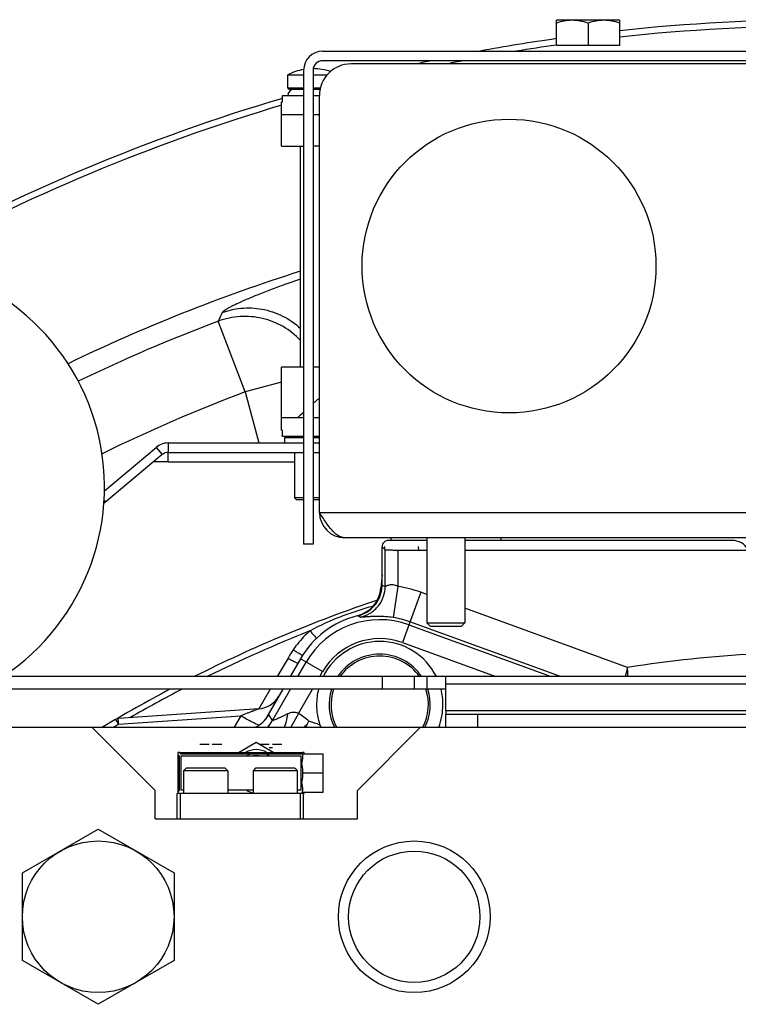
# Model space of a CAD drawing. Extents: x -3199 to 1181, y 8 to 2383.
# Tile 4 of 62: x -3012 to -2898, y 1347 to 1503. Entities that reach past the tile are written whole.
import ezdxf

# ---------------------------------------------------------------- set-up
doc = ezdxf.new("R2010")
doc.units = 0
doc.header["$LTSCALE"] = 65.395
doc.layers.get('0').update_dxf_attribs({"linetype": 'CONTINUOUS'})
doc.layers.add('3_ALL_AXES', color=7, linetype='CONTINUOUS')

msp = doc.modelspace()

# ---------------------------------------------------------------- linework, layer by layer
at = {"color": 6, "linetype": 'CONTINUOUS'}
for p, q in [((-2927.09, 1498.55), (-2927.09, 1502.55)), ((-2917.09, 1502.55), (-2927.09, 1502.55)), ((-2917.09, 1502.55), (-2917.09, 1498.55)), ((-2922.09, 1502.1), (-2922.09, 1498.55)), ((-2964.09, 1497.65), (-2805.09, 1497.65)), ((-2967.09, 1494.65), (-2967.09, 1419.65)), ((-2808.59, 1420.65), (-2960.59, 1420.65)), ((-2953.27, 1420.65), (-2953.29, 1420.22)), ((-2947.59, 1420.65), (-2947.59, 1407.15)), ((-2941.59, 1420.65), (-2941.59, 1407.15)), ((-2935.91, 1420.65), (-2935.89, 1420.22)), ((-2965.59, 1419.65), (-2967.09, 1419.65)), ((-2954.67, 1413.16), (-2954.67, 1419.23)), ((-2947.09, 1406.65), (-2947.59, 1407.15)), ((-2947.59, 1407.15), (-2941.59, 1407.15)), ((-2947.09, 1406.65), (-2942.09, 1406.65)), ((-2942.09, 1406.65), (-2941.59, 1407.15)), ((-2895.56, 1398.66), (-3054.59, 1398.66)), ((-2949.59, 1398.66), (-2949.59, 1396.66)), ((-2944.59, 1396.66), (-3054.59, 1396.66)), ((-2944.59, 1393.23), (-2944.59, 1397.49)), ((-2974.2, 1393.57), (-2996.4, 1392.02)), ((-2963.05, 1394.31), (-2963.05, 1394.22)), ((-2947.05, 1394.14), (-2947.05, 1394.22)), ((-2972.65, 1392.59), (-2972.6, 1392.68)), ((-2944.59, 1390.65), (-2944.59, 1392.65)), ((-2824.59, 1392.65), (-2944.59, 1392.65)), ((-3054.59, 1390.65), (-2714.59, 1390.65)), ((-3000.59, 1390.65), (-2990.59, 1380.65)), ((-2958.59, 1380.65), (-2948.59, 1390.65)), ((-2986.99, 1386.35), (-2986.99, 1380.45)), ((-2986.69, 1386.65), (-2982.81, 1386.65)), ((-2980.77, 1386.65), (-2973.31, 1386.65)), ((-2971.27, 1386.65), (-2967.29, 1386.65)), ((-2967.4, 1386.45), (-2963.99, 1386.45)), ((-2963.99, 1380.35), (-2963.99, 1386.45)), ((-2979.49, 1384.15), (-2985.69, 1384.15)), ((-2974.69, 1384.15), (-2975.09, 1383.75)), ((-2968.49, 1384.15), (-2974.69, 1384.15)), ((-2968.49, 1384.15), (-2968.09, 1383.75)), ((-2986.09, 1383.75), (-2986.09, 1380.15)), ((-2979.09, 1383.75), (-2986.09, 1383.75)), ((-2979.09, 1383.75), (-2979.09, 1380.15)), ((-2975.09, 1383.75), (-2975.09, 1380.15)), ((-2968.09, 1383.75), (-2975.09, 1383.75)), ((-2968.09, 1383.75), (-2968.09, 1380.15)), ((-2963.99, 1383.4), (-2967.19, 1383.4)), ((-2990.59, 1376.15), (-2990.59, 1380.65)), ((-2967.09, 1380.15), (-2987.09, 1380.15)), ((-2986.59, 1376.15), (-2986.59, 1380.15)), ((-2967.59, 1376.15), (-2967.59, 1380.15)), ((-2967.4, 1380.35), (-2963.99, 1380.35)), ((-2967.09, 1376.15), (-2967.09, 1380.15)), ((-2958.59, 1376.15), (-2958.59, 1380.65)), ((-2990.59, 1376.15), (-2958.59, 1376.15)), ((-3011.59, 1367.58), (-2999.59, 1374.5)), ((-2999.59, 1374.5), (-2987.59, 1367.58)), ((-3011.59, 1353.72), (-3011.59, 1367.58)), ((-2987.59, 1367.58), (-2987.59, 1353.72)), ((-2999.59, 1346.79), (-3011.59, 1353.72)), ((-2987.59, 1353.72), (-2999.59, 1346.79))]:
    msp.add_line(p, q, dxfattribs=at)
at = {"color": 2, "linetype": 'CONTINUOUS'}
for p, q in [((-2917.09, 1498.55), (-2927.09, 1498.55)), ((-2805.09, 1496.15), (-2964.09, 1496.15)), ((-2809.59, 1495.65), (-2959.59, 1495.65)), ((-2965.59, 1494.65), (-2965.59, 1419.65)), ((-2964.59, 1424.65), (-2964.59, 1490.65)), ((-2947.59, 1420.22), (-2953.67, 1420.22)), ((-2899.3, 1420.22), (-2941.59, 1420.22)), ((-2954.67, 1419.23), (-2954.19, 1418.75)), ((-2954.27, 1419.28), (-2954.31, 1418.87)), ((-2952.19, 1418.7), (-2947.59, 1418.7)), ((-2948.86, 1418.7), (-2948.91, 1419.28)), ((-2941.59, 1418.7), (-2895.57, 1418.7)), ((-2954.67, 1414.77), (-2954.85, 1412.69)), ((-2967.6, 1401.47), (-2969.23, 1398.66)), ((-2944.59, 1397.49), (-2944.59, 1398.66)), ((-2970.38, 1396.66), (-2973.13, 1391.9)), ((-2996.83, 1391.88), (-2996.38, 1391.11)), ((-2944.59, 1393.23), (-2944.59, 1392.65)), ((-2824.59, 1393.23), (-2944.59, 1393.23)), ((-2983.53, 1387.95), (-2982.04, 1387.95)), ((-2981.54, 1387.95), (-2980.05, 1387.95)), ((-2977.39, 1386.65), (-2974.59, 1388.27)), ((-2974.59, 1388.27), (-2971.79, 1386.65)), ((-2974.03, 1387.95), (-2972.54, 1387.95)), ((-2972.54, 1387.45), (-2972.04, 1387.45)), ((-2972.04, 1387.95), (-2970.55, 1387.95)), ((-2986.99, 1386.65), (-2986.99, 1386.35)), ((-2986.69, 1386.65), (-2986.99, 1386.65)), ((-2986.99, 1386.35), (-2986.76, 1386.11)), ((-2986.76, 1386.11), (-2986.76, 1380.68)), ((-2986.46, 1386.41), (-2986.69, 1386.65)), ((-2967.52, 1386.41), (-2986.46, 1386.41)), ((-2986.46, 1380.68), (-2986.46, 1386.11)), ((-2986.46, 1386.11), (-2967.52, 1386.11)), ((-2982.81, 1386.65), (-2980.77, 1386.65)), ((-2973.31, 1386.65), (-2971.27, 1386.65)), ((-2967.29, 1386.65), (-2967.52, 1386.41)), ((-2967.52, 1386.11), (-2967.52, 1380.68)), ((-2966.99, 1386.65), (-2967.29, 1386.65)), ((-2966.99, 1386.45), (-2966.99, 1386.65)), ((-2986.09, 1383.75), (-2985.69, 1384.15)), ((-2979.49, 1384.15), (-2979.09, 1383.75)), ((-2987.09, 1376.15), (-2987.09, 1380.15)), ((-2986.76, 1380.68), (-2986.99, 1380.45)), ((-2986.99, 1380.45), (-2986.99, 1380.15)), ((-2986.09, 1380.68), (-2986.46, 1380.68)), ((-2975.09, 1380.68), (-2979.09, 1380.68)), ((-2967.52, 1380.68), (-2968.09, 1380.68)), ((-2967.09, 1380.15), (-2966.99, 1380.15)), ((-2966.99, 1380.15), (-2966.99, 1380.35))]:
    msp.add_line(p, q, dxfattribs=at)
at = {"color": 7, "linetype": 'CONTINUOUS'}
for p, q in [((-2969.59, 1491.85), (-2969.59, 1493.9)), ((-2969.39, 1491.65), (-2967.09, 1491.65)), ((-2965.59, 1491.65), (-2964.49, 1491.65)), ((-2970.44, 1489.65), (-2970.44, 1490.65)), ((-2970.44, 1490.65), (-2967.09, 1490.65)), ((-2965.59, 1490.65), (-2964.59, 1490.65)), ((-2970.59, 1489.65), (-2970.44, 1489.65)), ((-2970.59, 1482.65), (-2970.59, 1487.65)), ((-2970.59, 1487.65), (-2967.09, 1487.65)), ((-2965.59, 1487.65), (-2964.59, 1487.65)), ((-2970.59, 1482.65), (-2967.09, 1482.65)), ((-2967.59, 1447.65), (-2967.59, 1482.65)), ((-2964.59, 1482.65), (-2965.59, 1482.65)), ((-2970.59, 1439.65), (-2970.59, 1447.65)), ((-2967.09, 1447.65), (-2970.59, 1447.65)), ((-2964.59, 1447.65), (-2965.59, 1447.65)), ((-2965.59, 1441.87), (-2964.59, 1442.79)), ((-2967.09, 1439.65), (-2970.59, 1439.65)), ((-2964.59, 1439.65), (-2965.59, 1439.65)), ((-2970.59, 1437.65), (-2970.44, 1437.65)), ((-2970.44, 1436.65), (-2970.44, 1437.65)), ((-2967.09, 1436.65), (-2970.44, 1436.65)), ((-2970.09, 1436.45), (-2969.89, 1436.65)), ((-2970.09, 1436.45), (-2970.09, 1435.65)), ((-2967.09, 1436.45), (-2970.09, 1436.45)), ((-2964.59, 1436.65), (-2965.59, 1436.65)), ((-2964.59, 1436.45), (-2965.59, 1436.45)), ((-2988.5, 1432.65), (-2988.5, 1434.15)), ((-2988.5, 1434.15), (-2967.09, 1434.15)), ((-2968.54, 1434.15), (-2968.54, 1426.95)), ((-2965.59, 1434.15), (-2964.59, 1434.15)), ((-2989.46, 1433.8), (-2998.69, 1426.05)), ((-2988.5, 1432.65), (-2990.83, 1432.65)), ((-2998.66, 1426.55), (-2998.43, 1426.27)), ((-2968.24, 1426.65), (-2968.54, 1426.95)), ((-2967.09, 1426.95), (-2968.54, 1426.95)), ((-2967.09, 1426.65), (-2968.24, 1426.65)), ((-2964.59, 1426.95), (-2965.59, 1426.95)), ((-2964.59, 1426.65), (-2965.59, 1426.65))]:
    msp.add_line(p, q, dxfattribs=at)
at = {"color": 9, "linetype": 'CONTINUOUS'}
for p, q in [((-2969.59, 1491.85), (-2967.09, 1491.85)), ((-2965.59, 1491.85), (-2964.44, 1491.85)), ((-2976.36, 1443.72), (-2980.59, 1454.92)), ((-2970.59, 1445.27), (-2976.36, 1443.72)), ((-2976.36, 1443.72), (-2974.19, 1435.65)), ((-2988.5, 1435.65), (-2988.5, 1434.15)), ((-2990.43, 1434.95), (-2989.46, 1433.8)), ((-2988.5, 1432.65), (-2968.54, 1432.65)), ((-2964.59, 1424.65), (-2804.59, 1424.65)), ((-2954.19, 1412.95), (-2954.19, 1418.75)), ((-2952.19, 1418.7), (-2952.19, 1412.95)), ((-2954.85, 1412.69), (-2954.69, 1412.75)), ((-2954.85, 1412.69), (-2954.84, 1412.7)), ((-2954.75, 1412.73), (-2954.69, 1412.75)), ((-2954.67, 1413.16), (-2954.19, 1412.95)), ((-2952.19, 1412.95), (-2952.94, 1408.01)), ((-2948.57, 1412.03), (-2951.47, 1404.04)), ((-2947.59, 1411.67), (-2948.57, 1412.03)), ((-2915.85, 1400.12), (-2941.59, 1409.49)), ((-2958.48, 1408.31), (-2958.1, 1408.07)), ((-2950.45, 1406.86), (-2927.91, 1398.66)), ((-2926.45, 1398.66), (-2950.28, 1407.33)), ((-2951.47, 1404.04), (-2936.67, 1398.66)), ((-2969.56, 1401.58), (-2971.25, 1398.66)), ((-2964.1, 1399.45), (-2967.6, 1401.47)), ((-2968.02, 1398.66), (-2966.69, 1400.95)), ((-2964.55, 1398.66), (-2964.1, 1399.45)), ((-2954.59, 1396.66), (-2954.59, 1398.66)), ((-2947.59, 1398.66), (-2947.59, 1396.66)), ((-2972.4, 1396.66), (-2974.18, 1393.57)), ((-2972.4, 1396.66), (-2974.18, 1393.57)), ((-2972.03, 1391.7), (-2969.17, 1396.66)), ((-2967.92, 1392.82), (-2965.71, 1396.66)), ((-2895.56, 1397.49), (-2944.59, 1397.49)), ((-2996.38, 1391.11), (-2977.04, 1392.46)), ((-2977.04, 1392.46), (-2978.09, 1390.65)), ((-2977.04, 1392.46), (-2978.09, 1390.65)), ((-2972.7, 1392.51), (-2972.6, 1392.68)), ((-2972.03, 1391.7), (-2972.6, 1392.68)), ((-2967.92, 1392.82), (-2969.12, 1390.65)), ((-2939.59, 1392.65), (-2939.59, 1390.65)), ((-2966.48, 1391.21), (-2967.04, 1390.65))]:
    msp.add_line(p, q, dxfattribs=at)
at = {"color": 3, "linetype": 'CONTINUOUS'}
for p, q in [((-2988.5, 1435.65), (-2967.09, 1435.65)), ((-2965.59, 1435.65), (-2964.59, 1435.65)), ((-2998.6, 1428.09), (-2990.43, 1434.95))]:
    msp.add_line(p, q, dxfattribs=at)
at = {"color": 2, "linetype": 'CONTINUOUS'}
msp.add_circle((-2934.59, 1463.65), 23.25, dxfattribs=at)
at = {"color": 6, "linetype": 'CONTINUOUS'}
for centre, radius in [((-2999.59, 1360.65), 12), ((-2949.59, 1360.65), 12), ((-2949.59, 1360.65), 10.4)]:
    msp.add_circle(centre, radius, dxfattribs=at)
at = {"color": 7, "linetype": 'CONTINUOUS'}
for centre, radius, start, end in [((-2884.59, 1200.65), 302, 83.8217, 96.1783), ((-2884.59, 1200.65), 301, 83.8012, 96.1989), ((-2884.59, 1200.65), 302, 98.0901, 100.4249), ((-2884.59, 1200.65), 301, 98.1195, 99.3473), ((-2884.59, 1200.65), 302, 101.8999, 102.349), ((-2884.59, 1200.65), 301, 100.9589, 101.4396), ((-2969.39, 1491.85), 0.2, 180, 270), ((-2968.59, 1490.65), 1, 90, 180), ((-2884.59, 1200.65), 302, 106.5172, 119.1017), ((-2884.59, 1200.65), 301, 106.6025, 118.8336), ((-2884.59, 1200.65), 275, 107.5673, 115.8191), ((-3120.66, 1611.43), 229.77, 311.615, 311.9392), ((-2988.5, 1432.65), 1.5, 90, 130)]:
    msp.add_arc(centre, radius, start, end, dxfattribs=at)
at = {"color": 6, "linetype": 'CONTINUOUS'}
for centre, radius, start, end in [((-2964.09, 1494.65), 3, 90, 180), ((-3034.59, 1428.65), 36, 303.5719, 236.4281), ((-2959.67, 1413.17), 5, 353.0579, 356.516), ((-2959.65, 1413.16), 4.98, 356.5149, 359.9985), ((-2884.59, 1200.65), 221.74, 108.6302, 116.749), ((-2955.05, 1394.22), 14.5, 103.7013, 104.1995), ((-2955.05, 1394.22), 8, 146.3301, 146.3362), ((-2955.05, 1394.22), 8, 33.6638, 33.6716), ((-2884.59, 1200.65), 221.74, 117.8698, 121.0345), ((-2974.48, 1397.56), 4, 274, 330), ((-2977.09, 1395.15), 5.12, 329.3054, 330.0001), ((-2829.57, 1310.56), 158.9, 149.4986, 149.7336), ((-3041.84, 1435.59), 87.46, 329.5027, 329.7947), ((-2955.05, 1394.22), 8, 333.4329, 333.4389)]:
    msp.add_arc(centre, radius, start, end, dxfattribs=at)
at = {"color": 2, "linetype": 'CONTINUOUS'}
for centre, radius, start, end in [((-2964.09, 1494.65), 1.5, 90.0002, 179.9998), ((-2959.59, 1490.65), 5, 90.0001, 179.9999), ((-2960.59, 1424.65), 4, 180, 270), ((-2959.83, 1413.13), 5, 284.1995, 355), ((-2955.05, 1394.22), 14.5, 104.1995, 150), ((-2950.21, 1390.42), 22.34, 146.0575, 150.0214), ((-2955.05, 1394.22), 10, 26.3262, 153.6737), ((-2955.05, 1394.22), 8, 33.6716, 146.3301), ((-2954.99, 1394.22), 10.05, 165.9462, 179.9634), ((-2955.05, 1394.22), 8, 162.2824, 206.5662), ((-2955.05, 1394.22), 8, 333.4389, 17.7181), ((-2955.09, 1394.22), 10.05, 0.0326, 14.0576), ((-2955.05, 1394.22), 10, 180, 198.8155), ((-2955.05, 1394.22), 10, 339.0367, 0.0001), ((-2955.23, 1394.15), 9.8, 198.7806, 200.9653), ((-2974.59, 1383.65), 3.45, 60.4666, 119.5334), ((-2974.29, 1383.39), 3.26, 111.8592, 123.2832), ((-2974.59, 1383.65), 2.5, 80.6605, 99.3395), ((-2974.29, 1383.39), 3.26, 56.7168, 68.1408), ((-2974.28, 1383.42), 3.27, 236.7629, 254.9292), ((-2974.29, 1383.4), 3.25, 254.9854, 255.7416)]:
    msp.add_arc(centre, radius, start, end, dxfattribs=at)
at = {"color": 9, "linetype": 'CONTINUOUS'}
for centre, radius, start, end in [((-2884.59, 1200.65), 271.79, 110.6827, 115.7664), ((-2884.59, 1200.65), 259.82, 110.6827, 116.121), ((-2955.05, 1394.22), 18.94, 70, 81.335), ((-2955.05, 1394.22), 13.45, 70, 150), ((-2955.05, 1394.22), 13.95, 70, 81.335), ((-2884.59, 1200.65), 220.84, 111.6548, 116.2749), ((-2955.05, 1394.22), 10.45, 70, 150), ((-2955.05, 1394.22), 7.7, 35.1601, 144.8402), ((-2884.59, 1200.65), 201.9, 93.1147, 98.9064), ((-2884.59, 1200.65), 220.84, 117.426, 119.8737), ((-2955.05, 1394.22), 7.7, 161.5674, 207.6875), ((-2955.05, 1394.22), 7.7, 332.3125, 18.4327), ((-2884.59, 1200.65), 220.84, 120.41, 120.6419), ((-2976.36, 1394.2), 5, 314.6383, 329.9585), ((-2972.09, 1371.65), 20.78, 68.6142, 73.6948)]:
    msp.add_arc(centre, radius, start, end, dxfattribs=at)
at = {"color": 3, "linetype": 'CONTINUOUS'}
msp.add_arc((-2988.5, 1432.65), 3, 90, 130, dxfattribs=at)
at = {"color": 6, "linetype": 'CONTINUOUS'}
for points, knots in [([(-2924.59, 1502.55), (-2925.01, 1502.55), (-2925.86, 1502.46), (-2926.69, 1502.24), (-2927.09, 1502.1)], [0, 0, 0, 0, 0.498128, 1, 1, 1, 1]), ([(-2922.09, 1502.1), (-2922.49, 1502.24), (-2923.32, 1502.46), (-2924.17, 1502.55), (-2924.59, 1502.55)], [0, 0, 0, 0, 0.501872, 1, 1, 1, 1]), ([(-2919.59, 1502.55), (-2920.01, 1502.55), (-2920.86, 1502.46), (-2921.69, 1502.24), (-2922.09, 1502.1)], [0, 0, 0, 0, 0.498128, 1, 1, 1, 1]), ([(-2917.09, 1502.1), (-2917.49, 1502.24), (-2918.32, 1502.46), (-2919.17, 1502.55), (-2919.59, 1502.55)], [0, 0, 0, 0, 0.501872, 1, 1, 1, 1]), ([(-2960.59, 1420.65), (-2960.76, 1420.65), (-2961.11, 1420.7), (-2961.62, 1420.95), (-2962.12, 1421.33), (-2962.82, 1422.03), (-2963.64, 1423.16), (-2964.26, 1424.13), (-2964.59, 1424.65)], [0, 0, 0, 0, 0.086489, 0.180413, 0.28672, 0.407305, 0.687399, 1, 1, 1, 1]), ([(-2958.48, 1408.31), (-2957.99, 1408.43), (-2957.05, 1408.82), (-2955.87, 1409.8), (-2955.04, 1411.08), (-2954.76, 1412.06), (-2954.7, 1412.56)], [0, 0, 0, 0, 0.250001, 0.500002, 0.750001, 1, 1, 1, 1]), ([(-2974.68, 1390.65), (-2974.26, 1390.86), (-2973.5, 1391.41), (-2972.92, 1392.15), (-2972.69, 1392.53)], [0, 0, 0, 0, 0.510626, 1, 1, 1, 1])]:
    msp.add_open_spline(points, degree=3, knots=knots, dxfattribs=at)
at = {"color": 9, "linetype": 'CONTINUOUS'}
for points, knots in [([(-2967.59, 1461.56), (-2968.41, 1461.29), (-2970, 1460.74), (-2972.29, 1459.91), (-2974.36, 1459.1), (-2976.17, 1458.34), (-2977.49, 1457.75), (-2978.37, 1457.32), (-2978.9, 1457.05), (-2979.32, 1456.81), (-2979.65, 1456.61), (-2979.86, 1456.44), (-2979.97, 1456.33), (-2979.99, 1456.28)], [0, 0, 0, 0, 0.191825, 0.373089, 0.53921, 0.685733, 0.808423, 0.859614, 0.903462, 0.939607, 0.967771, 0.987822, 1, 1, 1, 1]), ([(-2967.59, 1451.86), (-2968.39, 1452.72), (-2970.26, 1454.21), (-2973.58, 1455.53), (-2977.15, 1455.83), (-2979.48, 1455.34), (-2980.59, 1454.92)], [0, 0, 0, 0, 0.250033, 0.500144, 0.750176, 1, 1, 1, 1]), ([(-2979.99, 1456.28), (-2979.03, 1456.64), (-2976.94, 1457.12), (-2973.62, 1456.98), (-2970.35, 1455.89), (-2968.43, 1454.55), (-2967.59, 1453.76)], [0, 0, 0, 0, 0.230407, 0.479652, 0.739672, 1, 1, 1, 1]), ([(-2958.1, 1408.07), (-2957.56, 1408.19), (-2956.48, 1408.63), (-2955.18, 1409.8), (-2954.37, 1411.31), (-2954.19, 1412.42), (-2954.19, 1412.95)], [0, 0, 0, 0, 0.249262, 0.508952, 0.763774, 1, 1, 1, 1]), ([(-2952.19, 1412.95), (-2952.31, 1413.01), (-2952.54, 1413.11), (-2952.9, 1413.19), (-2953.24, 1413.2), (-2953.55, 1413.15), (-2953.79, 1413.07), (-2953.98, 1413), (-2954.1, 1412.95), (-2954.16, 1412.94), (-2954.19, 1412.94), (-2954.19, 1412.95)], [0, 0, 0, 0, 0.185599, 0.365116, 0.531629, 0.679937, 0.806224, 0.905606, 0.971209, 0.989642, 1, 1, 1, 1]), ([(-2956.1, 1409.8), (-2956.97, 1409.58), (-2958.68, 1409.07), (-2962.05, 1407.86), (-2964.51, 1406.76), (-2966.08, 1405.9)], [0, 0, 0, 0, 0.250053, 0.50016, 1, 1, 1, 1]), ([(-2952.94, 1408.01), (-2953.32, 1408.07), (-2954.04, 1408.15), (-2955.07, 1408.2), (-2955.96, 1408.19), (-2956.69, 1408.15), (-2957.2, 1408.11), (-2957.53, 1408.08), (-2957.71, 1408.07), (-2957.86, 1408.06), (-2957.98, 1408.05), (-2958.05, 1408.06), (-2958.09, 1408.06), (-2958.1, 1408.07)], [0, 0, 0, 0, 0.220123, 0.422281, 0.595653, 0.736998, 0.846756, 0.890215, 0.92629, 0.955136, 0.976894, 0.991732, 1, 1, 1, 1]), ([(-2966.08, 1405.9), (-2966.34, 1405.68), (-2967.32, 1404.77), (-2968.18, 1403.73), (-2968.74, 1402.89)], [0, 0, 0, 0, 0.250353, 1, 1, 1, 1]), ([(-2966.08, 1405.9), (-2965.88, 1405.67), (-2965.53, 1405.28), (-2965.18, 1404.9), (-2965.02, 1404.74)], [0, 0, 0, 0, 0.580837, 1, 1, 1, 1]), ([(-2915.85, 1400.12), (-2915.88, 1399.99), (-2916, 1399.51), (-2916.12, 1399.02), (-2916.22, 1398.66)], [0, 0, 0, 0, 0.253594, 1, 1, 1, 1]), ([(-2915.77, 1398.66), (-2915.78, 1398.78), (-2915.8, 1399.26), (-2915.83, 1399.75), (-2915.85, 1400.12)], [0, 0, 0, 0, 0.245245, 1, 1, 1, 1]), ([(-2974.2, 1393.57), (-2974.19, 1393.57), (-2974.34, 1393.5), (-2974.42, 1393.47), (-2974.76, 1393.33), (-2975.11, 1393.2), (-2975.55, 1393.03), (-2976.19, 1392.78), (-2976.7, 1392.59), (-2977.04, 1392.46)], [0, 0, 0, 0, 0.01587, 0.079092, 0.181918, 0.314867, 0.468976, 0.637862, 1, 1, 1, 1]), ([(-2974.17, 1390.95), (-2974.35, 1391.03), (-2974.77, 1391.23), (-2975.73, 1391.72), (-2976.51, 1392.15), (-2977.04, 1392.46)], [0, 0, 0, 0, 0.182253, 0.42845, 1, 1, 1, 1]), ([(-2969.64, 1392.76), (-2969.8, 1392.68), (-2970.11, 1392.53), (-2970.56, 1392.31), (-2970.96, 1392.12), (-2971.32, 1391.96), (-2971.6, 1391.84), (-2971.8, 1391.76), (-2971.92, 1391.72), (-2971.98, 1391.7), (-2972.01, 1391.69), (-2972.03, 1391.7), (-2972.03, 1391.7)], [0, 0, 0, 0, 0.205002, 0.395223, 0.566881, 0.715659, 0.83712, 0.926887, 0.958609, 0.981187, 0.9946, 1, 1, 1, 1]), ([(-2969.64, 1392.76), (-2969.66, 1392.57), (-2969.77, 1391.85), (-2969.95, 1391.15), (-2970.15, 1390.65)], [0, 0, 0, 0, 0.256403, 1, 1, 1, 1]), ([(-2967.92, 1392.82), (-2968.06, 1392.89), (-2968.35, 1392.99), (-2968.94, 1393.02), (-2969.38, 1392.88), (-2969.64, 1392.76)], [0, 0, 0, 0, 0.255952, 0.507886, 1, 1, 1, 1])]:
    msp.add_open_spline(points, degree=3, knots=knots, dxfattribs=at)
for points in [[(-2979.99, 1456.28), (-2980.19, 1455.83), (-2980.39, 1455.38), (-2980.59, 1454.92)], [(-2966.26, 1391.59), (-2966.75, 1392.07), (-2967.32, 1392.49), (-2967.92, 1392.82)]]:
    msp.add_open_spline(points, degree=3, dxfattribs=at)
at = {"color": 2, "linetype": 'CONTINUOUS'}
for points, knots in [([(-2953.67, 1420.22), (-2953.8, 1420.22), (-2954.06, 1420.17), (-2954.39, 1419.95), (-2954.61, 1419.62), (-2954.67, 1419.35), (-2954.67, 1419.22)], [0, 0, 0, 0, 0.250001, 0.5, 0.749999, 1, 1, 1, 1]), ([(-2896.83, 1418.7), (-2896.91, 1418.94), (-2897.19, 1419.38), (-2897.81, 1419.86), (-2898.53, 1420.16), (-2899.04, 1420.22), (-2899.3, 1420.22)], [0, 0, 0, 0, 0.249433, 0.499451, 0.749691, 1, 1, 1, 1]), ([(-2954.19, 1418.75), (-2954.18, 1418.75), (-2954.16, 1418.74), (-2954.13, 1418.74), (-2954.07, 1418.73), (-2953.97, 1418.73), (-2953.8, 1418.72), (-2953.55, 1418.71), (-2953.26, 1418.71), (-2952.8, 1418.7), (-2952.44, 1418.7), (-2952.19, 1418.7)], [0, 0, 0, 0, 0.009775, 0.028296, 0.055498, 0.091168, 0.18659, 0.311186, 0.460505, 0.629199, 1, 1, 1, 1]), ([(-2967.28, 1402.01), (-2967.3, 1402.02), (-2967.37, 1402.05), (-2967.55, 1402.14), (-2967.85, 1402.32), (-2968.28, 1402.59), (-2968.58, 1402.79), (-2968.74, 1402.89)], [0, 0, 0, 0, 0.047323, 0.123804, 0.357573, 0.667988, 1, 1, 1, 1]), ([(-2969.56, 1401.58), (-2969.37, 1401.47), (-2969.09, 1401.32), (-2968.72, 1401.12), (-2968.48, 1401), (-2968.28, 1400.9), (-2968.14, 1400.84), (-2968.05, 1400.81), (-2968, 1400.8), (-2967.99, 1400.8), (-2967.99, 1400.81)], [0, 0, 0, 0, 0.372834, 0.55019, 0.707261, 0.834158, 0.92567, 0.979303, 0.993067, 1, 1, 1, 1]), ([(-2996.38, 1391.11), (-2996.38, 1391.22), (-2996.39, 1391.39), (-2996.4, 1391.61), (-2996.41, 1391.74), (-2996.41, 1391.86), (-2996.41, 1391.94), (-2996.4, 1391.99), (-2996.4, 1392.01), (-2996.4, 1392.02), (-2996.4, 1392.02)], [0, 0, 0, 0, 0.387064, 0.559072, 0.708771, 0.831098, 0.92195, 0.978401, 0.993314, 1, 1, 1, 1]), ([(-2967.31, 1386.38), (-2967.32, 1386.39), (-2967.33, 1386.4), (-2967.37, 1386.42), (-2967.38, 1386.43), (-2967.4, 1386.44), (-2967.4, 1386.45)], [0, 0, 0, 0, 0.349959, 0.660679, 0.902777, 1, 1, 1, 1]), ([(-2967.4, 1386.45), (-2967.4, 1386.45), (-2967.4, 1386.45), (-2967.4, 1386.45), (-2967.4, 1386.45)], [0, 0, 0, 0, 0.359505, 1, 1, 1, 1]), ([(-2967.22, 1384.07), (-2967.23, 1384.2), (-2967.29, 1384.48), (-2967.39, 1384.9), (-2967.31, 1385.25), (-2967.24, 1385.53), (-2967.23, 1385.66), (-2967.22, 1385.73)], [0, 0, 0, 0, 0.239945, 0.499895, 0.759787, 0.883797, 1, 1, 1, 1]), ([(-2967.21, 1386.13), (-2967.21, 1386.15), (-2967.22, 1386.24), (-2967.26, 1386.33), (-2967.31, 1386.38)], [0, 0, 0, 0, 0.292521, 1, 1, 1, 1]), ([(-2967.22, 1385.73), (-2967.22, 1385.76), (-2967.22, 1385.9), (-2967.22, 1386.03), (-2967.21, 1386.13)], [0, 0, 0, 0, 0.279098, 1, 1, 1, 1]), ([(-2967.19, 1383.4), (-2967.2, 1383.48), (-2967.21, 1383.7), (-2967.22, 1383.93), (-2967.22, 1384.07)], [0, 0, 0, 0, 0.370151, 1, 1, 1, 1]), ([(-2967.22, 1381.07), (-2967.23, 1381.2), (-2967.29, 1381.48), (-2967.39, 1381.9), (-2967.31, 1382.25), (-2967.24, 1382.53), (-2967.23, 1382.66), (-2967.22, 1382.73)], [0, 0, 0, 0, 0.239945, 0.499895, 0.759787, 0.883797, 1, 1, 1, 1]), ([(-2967.22, 1382.73), (-2967.22, 1382.87), (-2967.21, 1383.09), (-2967.2, 1383.31), (-2967.19, 1383.4)], [0, 0, 0, 0, 0.629849, 1, 1, 1, 1]), ([(-2967.21, 1380.67), (-2967.21, 1380.7), (-2967.22, 1380.83), (-2967.22, 1380.97), (-2967.22, 1381.07)], [0, 0, 0, 0, 0.218949, 1, 1, 1, 1]), ([(-2967.4, 1380.35), (-2967.4, 1380.35), (-2967.38, 1380.36), (-2967.37, 1380.37), (-2967.33, 1380.39), (-2967.32, 1380.41), (-2967.31, 1380.42)], [0, 0, 0, 0, 0.097157, 0.339198, 0.649958, 1, 1, 1, 1]), ([(-2967.4, 1380.35), (-2967.4, 1380.35), (-2967.4, 1380.35), (-2967.4, 1380.35), (-2967.4, 1380.35)], [0, 0, 0, 0, 0.640485, 1, 1, 1, 1]), ([(-2967.31, 1380.42), (-2967.29, 1380.43), (-2967.23, 1380.5), (-2967.21, 1380.6), (-2967.21, 1380.67)], [0, 0, 0, 0, 0.216958, 1, 1, 1, 1])]:
    msp.add_open_spline(points, degree=3, knots=knots, dxfattribs=at)
at = {"layer": '3_ALL_AXES', "color": 7, "linetype": 'CONTINUOUS'}
for p, q in [((-2969.59, 1493.9), (-2967.09, 1493.9)), ((-2965.59, 1493.9), (-2963.39, 1493.9)), ((-2970.59, 1487.65), (-2970.59, 1489.65)), ((-2970.59, 1437.65), (-2970.59, 1439.65))]:
    msp.add_line(p, q, dxfattribs=at)
for start, end in [(100.1415, 118.0725), (71.153, 89.8561)]:
    msp.add_arc((-2965.59, 1486.4), 8.5, start, end, dxfattribs=at)

doc.saveas('drawing.dxf')
